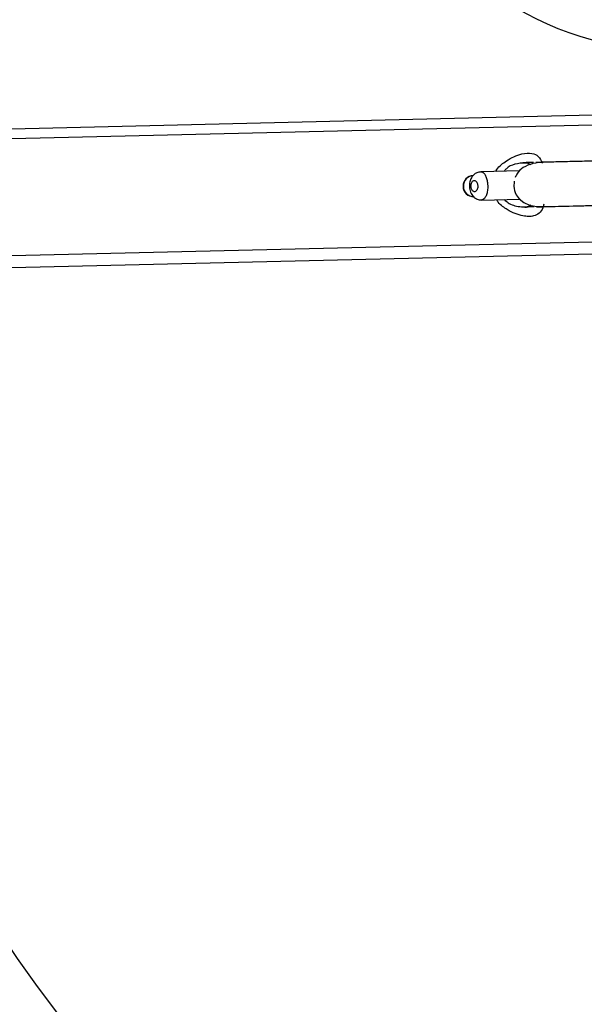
# Model space of a CAD drawing. Header units: millimetres. Extents: x 69 to 135, y 39 to 174.
# Tile 22 of 199: x 81.7 to 85.71, y 56.55 to 63.54. Entities that reach past the tile are written whole.
import ezdxf

# ---------------------------------------------------------------- set-up
doc = ezdxf.new("R2010")
doc.units = ezdxf.units.MM

msp = doc.modelspace()

# ---------------------------------------------------------------- linework, layer by layer
at = {"color": 7, "linetype": 'Continuous', "lineweight": 25}
for p, q in [((86.12767, 62.87089), (79.76155, 62.72024)), ((79.76315, 62.6527), (86.11526, 62.80302)), ((85.25299, 62.46748), (84.97797, 62.46097)), ((84.98246, 62.26102), (85.25785, 62.26754)), ((79.78279, 61.82284), (85.95024, 61.96879)), ((79.78479, 61.73833), (85.93497, 61.88387))]:
    msp.add_line(p, q, dxfattribs=at)
at = {"color": 7, "linetype": 'Continuous', "lineweight": 25, "flags": 128}
msp.add_lwpolyline([(85.21473, 62.3946), (85.21327, 62.38824), (85.2126, 62.35838), (85.21437, 62.34385), (85.21757, 62.32925), (85.22254, 62.31407), (85.22955, 62.29867), (85.25065, 62.26895), (85.28207, 62.24368), (85.32391, 62.22568), (85.37586, 62.21608), (85.43845, 62.2143), (85.43845, 62.2143)], dxfattribs=at)
at = {"color": 7, "linetype": 'Continuous', "lineweight": 25}
for centre, radius, start, end in [((89.74517, 62.47376), 9.81066, 94.274548, 178.536033), ((86.3564, 65.57535), 2.25482, 239.894722, 273.684658), ((84.92626, 62.35972), 0.075, 91.355663, 271.355663), ((89.74517, 62.47376), 9.81066, 184.274548, 268.536033), ((89.74517, 62.47376), 10.27307, 205.974179, 246.506588)]:
    msp.add_arc(centre, radius, start, end, dxfattribs=at)
at = {"color": 1, "linetype": 'Continuous', "lineweight": 25}
msp.add_arc((84.92843, 62.35977), 0.075, 92.077937, 270.988809, dxfattribs=at)
at = {"color": 7, "linetype": 'Continuous', "lineweight": 25}
for points, knots in [([(85.08333, 62.46347), (85.08589, 62.46798), (85.10479, 62.50127), (85.15259, 62.53592), (85.21313, 62.57085), (85.27631, 62.59263), (85.33725, 62.59706), (85.38878, 62.57586), (85.40723, 62.54018), (85.41648, 62.52229)], [0, 0, 0, 0, 0.0296267, 0.2186354, 0.355508, 0.4963503, 0.6947179, 0.8468957, 1, 1, 1, 1]), ([(86.11706, 62.54544), (86.11624, 62.54543), (86.08193, 62.54461), (86.00572, 62.54281), (85.88329, 62.53991), (85.7447, 62.53663), (85.62738, 62.53386), (85.53948, 62.53178), (85.47788, 62.53032), (85.42569, 62.52908), (85.38773, 62.52819), (85.36739, 62.5277), (85.36814, 62.52772), (85.36844, 62.52773)], [0, 0, 0, 0, 0.0022082, 0.092836, 0.2012563, 0.3262239, 0.4664824, 0.5429534, 0.6246832, 0.7134006, 0.8115407, 0.9220772, 1, 1, 1, 1]), ([(85.29429, 62.52597), (85.26913, 62.52361), (85.22277, 62.51924), (85.16862, 62.49718), (85.14879, 62.4713), (85.14388, 62.4649)], [0, 0, 0, 0, 0.471708, 0.8693472, 1, 1, 1, 1]), ([(85.431, 62.52921), (85.40306, 62.52761), (85.35089, 62.52462), (85.28007, 62.49528), (85.23974, 62.46201), (85.22549, 62.42973), (85.22181, 62.42139)], [0, 0, 0, 0, 0.3494048, 0.6526333, 0.9102598, 1, 1, 1, 1]), ([(85.26007, 62.52516), (85.26067, 62.52518), (85.26208, 62.52521), (85.28255, 62.5257), (85.29429, 62.52597)], [0, 0, 0, 0, 0.4265012, 1, 1, 1, 1]), ([(85.35095, 62.52731), (85.32297, 62.52673), (85.27387, 62.5257), (85.31071, 62.52597), (85.32999, 62.51416), (85.33219, 62.51282)], [0, 0, 0, 0, 0.5399856, 0.9475519, 1, 1, 1, 1]), ([(84.97778, 62.46091), (84.96806, 62.45958), (84.94942, 62.45703), (84.92622, 62.44093), (84.90887, 62.41891), (84.89747, 62.38948), (84.89444, 62.35309), (84.90258, 62.31644), (84.92059, 62.2869), (84.94499, 62.26853), (84.96698, 62.26003), (84.97938, 62.2619), (84.98242, 62.26235)], [0, 0, 0, 0, 0.1011521, 0.1939652, 0.2872409, 0.393008, 0.5163273, 0.6488472, 0.7671156, 0.8697406, 0.9681177, 1, 1, 1, 1]), ([(84.95597, 62.36042), (84.95576, 62.36351), (84.95528, 62.37095), (84.95208, 62.38196), (84.94652, 62.39183), (84.93922, 62.39836), (84.93096, 62.40064), (84.9227, 62.39817), (84.9155, 62.39117), (84.91025, 62.38056), (84.90786, 62.36928), (84.90742, 62.35761), (84.90886, 62.34599), (84.91302, 62.33426), (84.91922, 62.32531), (84.92686, 62.32011), (84.93516, 62.31934), (84.94318, 62.32326), (84.94992, 62.33151), (84.95449, 62.34304), (84.956, 62.35333), (84.95597, 62.35912), (84.95597, 62.36042)], [0, 0, 0, 0, 0.0366039, 0.0880465, 0.1402646, 0.1939436, 0.2489685, 0.3045854, 0.3598846, 0.4142555, 0.4675585, 0.5000653, 0.5523939, 0.6047096, 0.6574007, 0.7109853, 0.765609, 0.8210435, 0.8766151, 0.9313689, 0.9846006, 1, 1, 1, 1]), ([(85.14426, 62.26485), (85.15294, 62.25662), (85.17261, 62.23797), (85.22616, 62.21386), (85.27056, 62.21222), (85.30175, 62.21106)], [0, 0, 0, 0, 0.1902879, 0.4313434, 1, 1, 1, 1]), ([(85.425, 62.23146), (85.42296, 62.22265), (85.4164, 62.19441), (85.39252, 62.16469), (85.35658, 62.1464), (85.31645, 62.14268), (85.27278, 62.14775), (85.22142, 62.163), (85.16165, 62.19383), (85.11341, 62.22643), (85.09254, 62.25733), (85.08836, 62.26353)], [0, 0, 0, 0, 0.0580226, 0.1859641, 0.3179145, 0.4176643, 0.520235, 0.6534817, 0.7905818, 0.9579809, 1, 1, 1, 1]), ([(85.35631, 62.21235), (85.33656, 62.21189), (85.29838, 62.21098), (85.27026, 62.21032), (85.26834, 62.21027), (85.26752, 62.21025)], [0, 0, 0, 0, 0.3805745, 0.7358143, 1, 1, 1, 1]), ([(85.33382, 62.22385), (85.32701, 62.2203), (85.31058, 62.21172), (85.30501, 62.2113), (85.30175, 62.21106)], [0, 0, 0, 0, 0.4143257, 1, 1, 1, 1]), ([(85.37482, 62.21279), (85.37436, 62.21278), (85.37221, 62.21273), (85.38203, 62.21296), (85.40443, 62.21349), (85.44754, 62.21451), (85.51987, 62.21622), (85.62485, 62.21871), (85.72869, 62.22117), (85.8227, 62.22339), (85.88818, 62.22494), (85.92178, 62.22574), (85.92868, 62.2259)], [0, 0, 0, 0, 0.0322158, 0.1525782, 0.2594621, 0.355296, 0.5216091, 0.6639161, 0.7871463, 0.8920404, 0.9778362, 1, 1, 1, 1])]:
    msp.add_open_spline(points, degree=3, knots=knots, dxfattribs=at)
at = {"color": 1, "linetype": 'Continuous', "lineweight": 25}
for points, knots in [([(84.97823, 62.46097), (84.97823, 62.46097), (84.98366, 62.46295), (84.99463, 62.45628), (85.00871, 62.44092), (85.01925, 62.41583), (85.02523, 62.38838), (85.02623, 62.36983), (85.02665, 62.3621)], [0, 0, 0, 0, 0.0000241, 0.2191534, 0.433418, 0.6431705, 0.851321, 1, 1, 1, 1]), ([(85.02665, 62.3621), (85.02668, 62.35885), (85.02683, 62.34443), (85.02537, 62.33008), (85.02159, 62.30945), (85.01601, 62.2898), (85.00327, 62.27003), (84.99166, 62.26065), (84.98486, 62.26185), (84.98364, 62.26207)], [0, 0, 0, 0, 0.06318887, 0.28045405, 0.28120092, 0.50390047, 0.7282607, 0.95123693, 1, 1, 1, 1])]:
    msp.add_open_spline(points, degree=3, knots=knots, dxfattribs=at)

doc.saveas('drawing.dxf')
